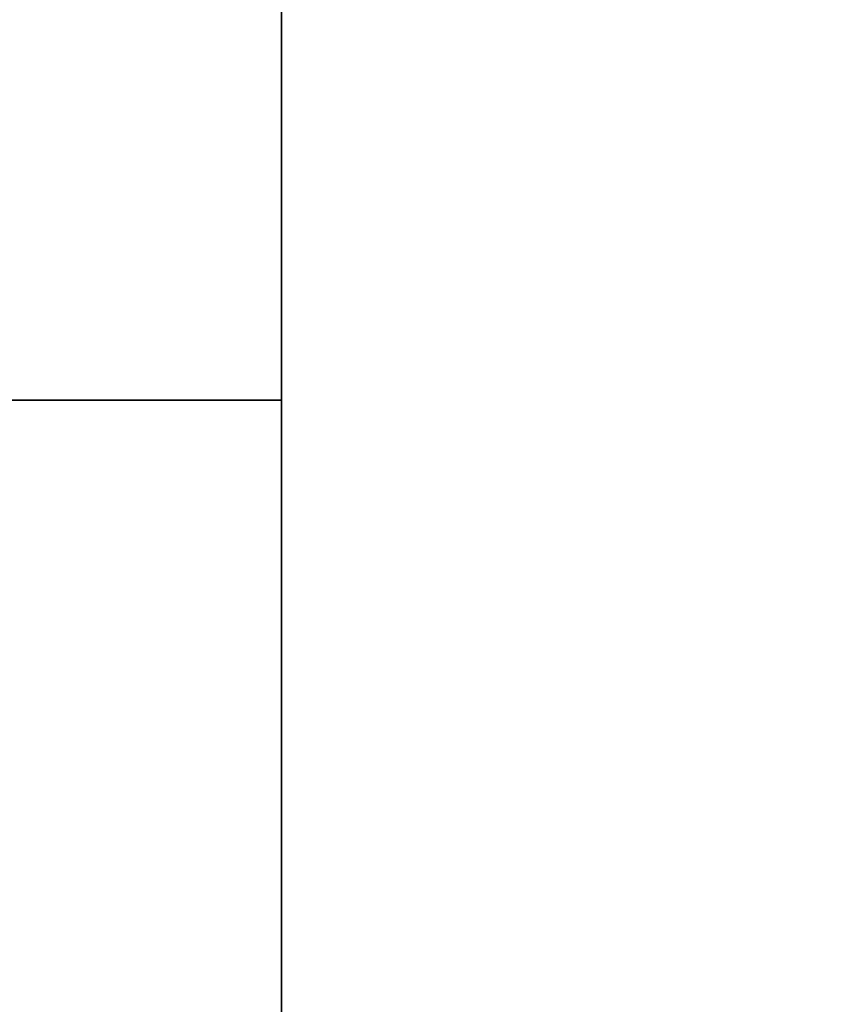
# Model space of a CAD drawing. Extents: x 248.8 to 273, y 2872.5 to 2876.7.
# Tile 111 of 256: x 250.7357 to 250.8085, y 2874.667 to 2874.7558. Entities that reach past the tile are written whole.
import ezdxf

# ---------------------------------------------------------------- set-up
doc = ezdxf.new("R2010")
doc.units = 0
doc.header["$LTSCALE"] = 150
doc.header["$MEASUREMENT"] = 0
doc.layers.add('3DFACE_SHAPE', color=7, linetype='CONTINUOUS')

msp = doc.modelspace()

# ---------------------------------------------------------------- linework, layer by layer
at = {"layer": '3DFACE_SHAPE', "color": 13}
for points, invisible_edges in [([(250.856187, 2872.521516, -0.1905), (250.856187, 2876.721516, -0.1905), (250.759337, 2872.521516, -0.1905)], 2), ([(250.856187, 2876.721516, -0.1905), (250.759337, 2876.721516, -0.1905), (250.759337, 2872.521516, -0.1905)], 12), ([(250.759337, 2876.721516, -0.0095), (250.856187, 2876.558366, -0.0095), (250.856187, 2874.684666, -0.0095)], 13), ([(250.856187, 2874.684666, -0.0095), (250.856187, 2874.558366, -0.0095), (250.759337, 2876.721516, -0.0095)], 14), ([(250.856187, 2874.558366, -0.0095), (250.856187, 2872.684666, -0.0095), (250.759337, 2876.721516, -0.0095)], 14), ([(250.759337, 2876.721516, -0.0095), (250.856187, 2872.684666, -0.0095), (250.856187, 2872.558366, -0.0095)], 13), ([(250.759337, 2872.521516, -0.0095), (250.759337, 2876.721516, -0.0095), (250.856187, 2872.558366, -0.0095)], 14), ([(250.759337, 2872.521516), (250.759337, 2876.721516), (250.759337, 2872.521516, -0.0095)], 2), ([(250.759337, 2876.721516), (250.759337, 2876.721516, -0.0095), (250.759337, 2872.521516, -0.0095)], 12), ([(250.959337, 2872.521516), (250.959337, 2876.721516), (250.759337, 2872.521516)], 2), ([(250.959337, 2876.721516), (250.759337, 2876.721516), (250.759337, 2872.521516)], 12), ([(250.759337, 2872.521516, -0.2), (250.759337, 2876.721516, -0.2), (250.959337, 2872.521516, -0.2)], 2), ([(250.759337, 2876.721516, -0.2), (250.959337, 2876.721516, -0.2), (250.959337, 2872.521516, -0.2)], 12), ([(250.759337, 2872.521516, -0.1905), (250.759337, 2876.721516, -0.1905), (250.759337, 2872.521516, -0.2)], 2), ([(250.759337, 2876.721516, -0.1905), (250.759337, 2876.721516, -0.2), (250.759337, 2872.521516, -0.2)], 12), ([(250.759337, 2874.624666, -0.0095), (248.959337, 2874.624666, -0.0095), (250.759337, 2874.721516, -0.0095)], 2), ([(248.959337, 2874.624666, -0.0095), (248.959337, 2874.721516, -0.0095), (250.759337, 2874.721516, -0.0095)], 12), ([(250.759337, 2874.721516), (248.959337, 2874.721516), (250.759337, 2874.521516)], 2), ([(248.959337, 2874.721516), (248.959337, 2874.521516), (250.759337, 2874.521516)], 12), ([(250.759337, 2874.721516, -0.0095), (248.959337, 2874.721516, -0.0095), (250.759337, 2874.721516)], 2), ([(248.959337, 2874.721516, -0.0095), (248.959337, 2874.721516), (250.759337, 2874.721516)], 12), ([(250.759337, 2874.521516, -0.2), (248.959337, 2874.521516, -0.2), (250.759337, 2874.721516, -0.2)], 2), ([(248.959337, 2874.521516, -0.2), (248.959337, 2874.721516, -0.2), (250.759337, 2874.721516, -0.2)], 12), ([(250.759337, 2874.721516, -0.1905), (248.959337, 2874.721516, -0.1905), (250.759337, 2874.624666, -0.1905)], 2), ([(248.959337, 2874.721516, -0.1905), (248.959337, 2874.624666, -0.1905), (250.759337, 2874.624666, -0.1905)], 12), ([(250.759337, 2874.721516, -0.2), (248.959337, 2874.721516, -0.2), (250.759337, 2874.721516, -0.1905)], 2), ([(248.959337, 2874.721516, -0.2), (248.959337, 2874.721516, -0.1905), (250.759337, 2874.721516, -0.1905)], 12), ([(250.759337, 2874.521516), (250.759337, 2874.624666, -0.0095), (250.759337, 2874.721516)], 3), ([(250.759337, 2874.624666, -0.0095), (250.759337, 2874.721516, -0.0095), (250.759337, 2874.721516)], 12), ([(250.759337, 2874.721516, -0.1905), (250.759337, 2874.624666, -0.1905), (250.759337, 2874.721516, -0.2)], 2), ([(250.759337, 2874.624666, -0.1905), (250.759337, 2874.618366, -0.1905), (250.759337, 2874.721516, -0.2)], 14), ([(250.759337, 2874.721516, -0.2), (250.759337, 2874.618366, -0.1905), (250.759337, 2874.521516, -0.2)], 3)]:
    msp.add_3dface(points, dxfattribs=dict(at, invisible_edges=invisible_edges))

doc.saveas('drawing.dxf')
